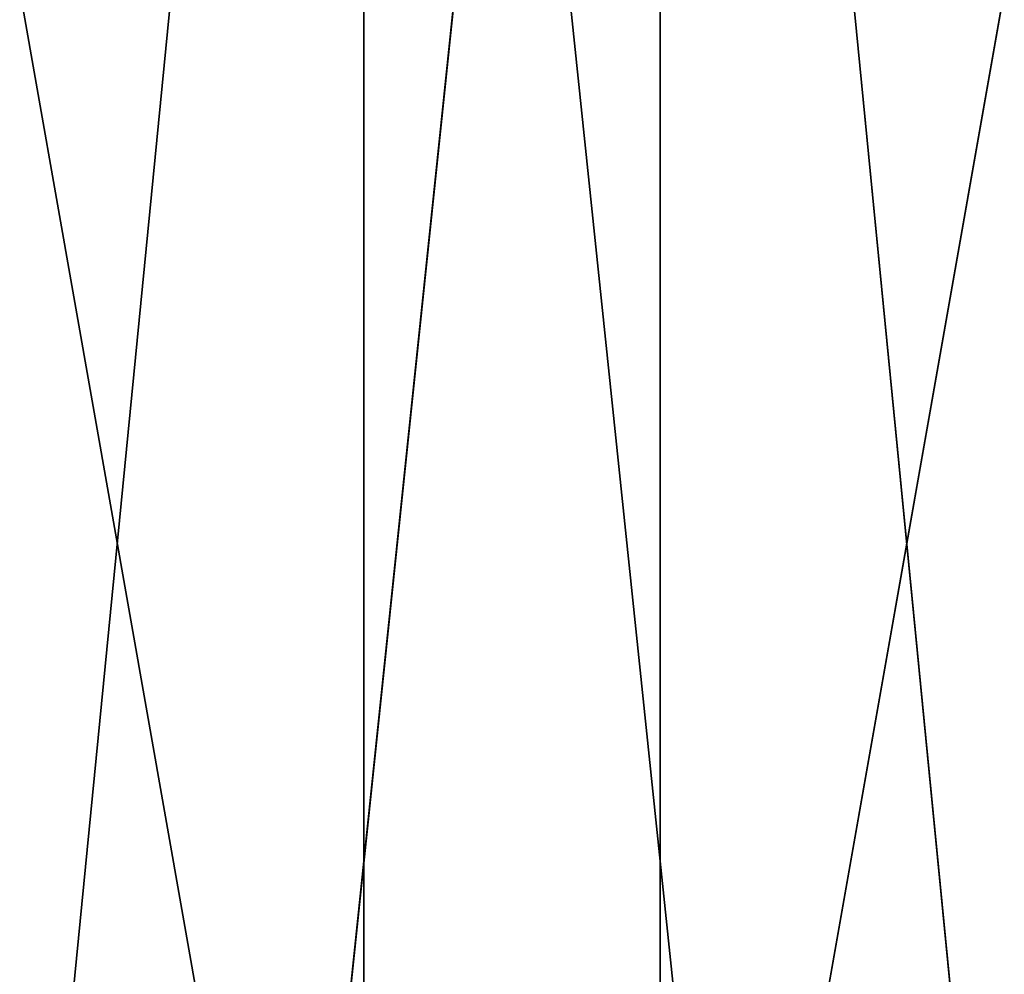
# Model space of a CAD drawing. Extents: x 0 to 7, y 0 to 11.4.
# Tile 69 of 256: x 0.6747 to 0.7253, y 0.049 to 0.098. Entities that reach past the tile are written whole.
import ezdxf

# ---------------------------------------------------------------- set-up
doc = ezdxf.new("R2010")
doc.units = 0
doc.header["$LTSCALE"] = 2.54
doc.layers.get('0').update_dxf_attribs({"color": 13, "linetype": 'CONTINUOUS'})

# ---------------------------------------------------------------- blocks, each defined once
blk = doc.blocks.new('KUBEK_NA_SZCZOTECZKI_DEMIT')
at = {"color": 0}
for p, q in [((0.656992, 0.2, 3.001853), (0.688757, 0.02, 3.000126)), ((0.656992, 0.2, 3.001853), (0.688757, 0.02, 3.000126)), ((0.674725, 0.02, 3.999361), (0.69239, 0.2, 3.999942)), ((0.674725, 0.02, 3.999361), (0.69239, 0.2, 3.999942)), ((0.70761, 0.2, 3.000058), (0.688757, 0.02, 3.000126)), ((0.70761, 0.2, 3.000058), (0.688757, 0.02, 3.000126)), ((0.69239, 0.2, 3.999942), (0.711243, 0.02, 3.999874)), ((0.69239, 0.2, 3.999942), (0.711243, 0.02, 3.999874)), ((0.69239, 0.2, 3.999942), (0.69239, 0.02, 3.999942)), ((0.69239, 0.2, 3.999942), (0.69239, 0.02, 3.999942)), ((0.725275, 0.02, 3.000639), (0.70761, 0.2, 3.000058)), ((0.70761, 0.2, 3.000058), (0.70761, 0.02, 3.000058)), ((0.70761, 0.2, 3.000058), (0.70761, 0.02, 3.000058)), ((0.725275, 0.02, 3.000639), (0.70761, 0.2, 3.000058)), ((0.743008, 0.2, 3.998147), (0.711243, 0.02, 3.999874)), ((0.743008, 0.2, 3.998147), (0.711243, 0.02, 3.999874))]:
    blk.add_line(p, q, dxfattribs=at)
mesh = blk.add_polyface(dxfattribs=at)
corners = [(0.69239, 0.2, 3.999942), (0.641851, 0.2, 3.996607), (0.674725, 0.02, 3.999361)]
mesh.append_faces([[corners[k] for k in face] for face in [(0, 1, 2)]], dxfattribs={"color": 0})
mesh = blk.add_polyface(dxfattribs=at)
corners = [(0.688757, 0.02, 3.000126), (0.656992, 0.02, 3.001853), (0.656992, 0.2, 3.001853)]
mesh.append_faces([[corners[k] for k in face] for face in [(0, 1, 2)]], dxfattribs={"color": 0})
mesh = blk.add_polyface(dxfattribs=at)
corners = [(0.70761, 0.2, 3.000058), (0.688757, 0.02, 3.000126), (0.656992, 0.2, 3.001853)]
mesh.append_faces([[corners[k] for k in face] for face in [(0, 1, 2)]], dxfattribs={"color": 0})
mesh = blk.add_polyface(dxfattribs=at)
corners = [(0.69239, 0.2, 3.999942), (0.674725, 0.02, 3.999361), (0.69239, 0.02, 3.999942)]
mesh.append_faces([[corners[k] for k in face] for face in [(0, 1, 2)]], dxfattribs={"color": 0})
mesh = blk.add_polyface(dxfattribs=at)
corners = [(0.70761, 0.02, 3.000058), (0.688757, 0.02, 3.000126), (0.70761, 0.2, 3.000058)]
mesh.append_faces([[corners[k] for k in face] for face in [(0, 1, 2)]], dxfattribs={"color": 0})
mesh = blk.add_polyface(dxfattribs=at)
corners = [(0.743008, 0.2, 3.998147), (0.69239, 0.2, 3.999942), (0.711243, 0.02, 3.999874)]
mesh.append_faces([[corners[k] for k in face] for face in [(0, 1, 2)]], dxfattribs={"color": 0})
mesh = blk.add_polyface(dxfattribs=at)
corners = [(0.711243, 0.02, 3.999874), (0.69239, 0.2, 3.999942), (0.69239, 0.02, 3.999942)]
mesh.append_faces([[corners[k] for k in face] for face in [(0, 1, 2)]], dxfattribs={"color": 0})
mesh = blk.add_polyface(dxfattribs=at)
corners = [(0.758149, 0.2, 3.003393), (0.725275, 0.02, 3.000639), (0.70761, 0.2, 3.000058)]
mesh.append_faces([[corners[k] for k in face] for face in [(0, 1, 2)]], dxfattribs={"color": 0})
mesh = blk.add_polyface(dxfattribs=at)
corners = [(0.725275, 0.02, 3.000639), (0.70761, 0.02, 3.000058), (0.70761, 0.2, 3.000058)]
mesh.append_faces([[corners[k] for k in face] for face in [(0, 1, 2)]], dxfattribs={"color": 0})
mesh = blk.add_polyface(dxfattribs=at)
corners = [(0.743008, 0.2, 3.998147), (0.711243, 0.02, 3.999874), (0.743008, 0.02, 3.998147)]
mesh.append_faces([[corners[k] for k in face] for face in [(0, 1, 2)]], dxfattribs={"color": 0})

msp = doc.modelspace()

# ---------------------------------------------------------------- block references
at = {"color": 0}
msp.add_blockref('KUBEK_NA_SZCZOTECZKI_DEMIT', (0, 0), dxfattribs=at)

doc.saveas('drawing.dxf')
